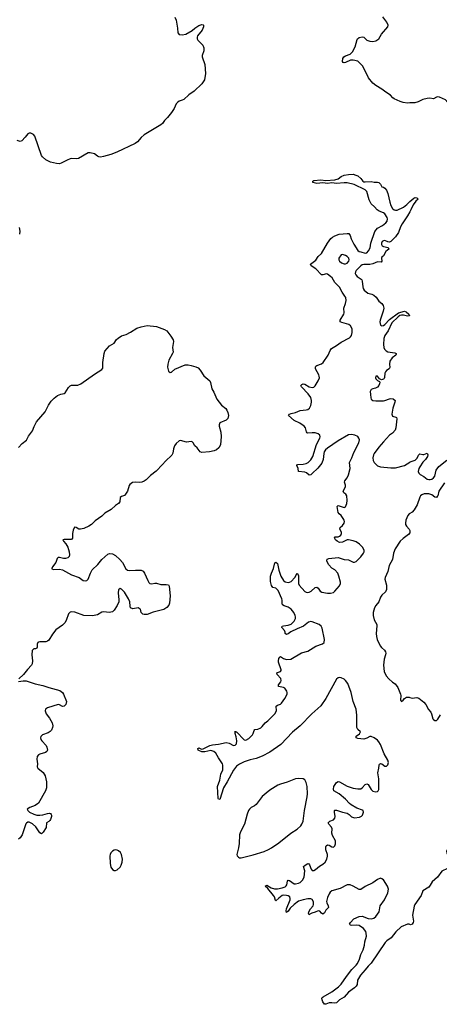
# Model space of a CAD drawing. Header units: inches. Extents: x 1682510 to 1839368, y 640758 to 791543.
# Tile 42 of 186: x 1694844 to 1700389, y 697930 to 710943. Entities that reach past the tile are written whole.
import ezdxf

# ---------------------------------------------------------------- set-up
doc = ezdxf.new("R2010")
doc.units = ezdxf.units.IN
doc.header["$MEASUREMENT"] = 0
for name, color, linetype in [('B6699', 7, 'Continuous'), ('B6790', 7, 'Continuous'), ('B6791', 7, 'Continuous'), ('B7609', 7, 'Continuous'), ('B7700', 7, 'Continuous')]:
    doc.layers.add(name, color=color, linetype=linetype)

msp = doc.modelspace()

# ---------------------------------------------------------------- linework, layer by layer
at = {"layer": 'B6699', "color": 6, "elevation": 600}
msp.add_lwpolyline([(1696110, 699973), (1696090, 699969), (1696070, 699954), (1696050, 699933), (1696040, 699910), (1696036, 699890), (1696039, 699790), (1696050, 699743), (1696070, 699710), (1696090, 699698), (1696110, 699699), (1696130, 699707), (1696170, 699743), (1696186, 699770), (1696198, 699810), (1696202, 699850), (1696190, 699910), (1696177, 699937), (1696150, 699960), (1696130, 699969)], close=True, dxfattribs=at)
at = {"layer": 'B6699', "color": 6}
for points, elevation in [([(1697733, 700000), (1697714, 699910), (1697719, 699890), (1697733, 699873), (1697750, 699867), (1697770, 699867), (1697930, 699904), (1698075, 699950), (1698130, 699975), (1698169, 700000)], 600), ([(1700000, 698985), (1699990, 698989), (1699970, 698988), (1699885, 698955), (1699813, 698887), (1699751, 698810), (1699694, 698770), (1699672, 698748), (1699487, 698473), (1699447, 698433), (1699410, 698384), (1699346, 698314), (1699309, 698251), (1699301, 698190), (1699291, 698170), (1699270, 698147), (1699190, 698089), (1699130, 698024), (1699070, 697990), (1699030, 697950), (1699010, 697943), (1698970, 697949), (1698932, 697948), (1698890, 697931), (1698870, 697930), (1698850, 697963), (1698840, 697990), (1698837, 698010), (1698841, 698019), (1698854, 698030), (1698970, 698094), (1699058, 698162), (1699090, 698194), (1699162, 698298), (1699233, 698390), (1699291, 698449), (1699307, 698470), (1699335, 698525), (1699353, 698590), (1699381, 698650), (1699398, 698710), (1699404, 698756), (1699428, 698830), (1699424, 698870), (1699418, 698890), (1699388, 698930), (1699330, 698970), (1699290, 698976), (1699231, 698971), (1699215, 698975), (1699203, 698990), (1699214, 699010), (1699259, 699061), (1699330, 699089), (1699370, 699094), (1699450, 699064), (1699490, 699059), (1699522, 699070), (1699550, 699092), (1699593, 699150), (1699608, 699232), (1699666, 699310), (1699710, 699404), (1699717, 699450), (1699705, 699490), (1699650, 699574), (1699630, 699590), (1699610, 699595), (1699570, 699581), (1699510, 699536), (1699410, 699487), (1699350, 699448), (1699330, 699448), (1699250, 699493), (1699210, 699510), (1699170, 699508), (1699078, 699462), (1698970, 699431), (1698947, 699410), (1698932, 699390), (1698910, 699342), (1698897, 699290), (1698901, 699270), (1698920, 699230), (1698923, 699210), (1698888, 699172), (1698870, 699137), (1698850, 699120), (1698830, 699135), (1698810, 699162), (1698790, 699165), (1698750, 699147), (1698705, 699135), (1698679, 699121), (1698670, 699111), (1698661, 699130), (1698665, 699150), (1698687, 699190), (1698721, 699230), (1698727, 699250), (1698725, 699285), (1698710, 699313), (1698690, 699322), (1698650, 699322), (1698590, 699311), (1698530, 699294), (1698470, 699250), (1698420, 699200), (1698390, 699160), (1698370, 699145), (1698365, 699165), (1698368, 699190), (1698417, 699310), (1698419, 699330), (1698413, 699350), (1698390, 699364), (1698370, 699369), (1698330, 699372), (1698310, 699367), (1698266, 699334), (1698230, 699296), (1698223, 699303), (1698210, 699350), (1698197, 699370), (1698121, 699461), (1698089, 699491), (1698110, 699503), (1698167, 699467), (1698210, 699455), (1698250, 699454), (1698310, 699467), (1698350, 699482), (1698365, 699495), (1698374, 699510), (1698383, 699557), (1698390, 699570), (1698410, 699567), (1698470, 699523), (1698490, 699521), (1698530, 699530), (1698550, 699541), (1698582, 699570), (1698604, 699610), (1698612, 699692), (1698593, 699750), (1698614, 699770), (1698650, 699789), (1698666, 699786), (1698674, 699774), (1698694, 699714), (1698710, 699697), (1698730, 699699), (1698754, 699710), (1698806, 699754), (1698850, 699781), (1698880, 699810), (1698904, 699850), (1698912, 699888), (1698910, 699910), (1698890, 699970), (1698890, 700000)], 500)]:
    msp.add_lwpolyline(points, dxfattribs=dict(at, elevation=elevation))
at = {"layer": 'B6790', "color": 6}
for points, elevation in [([(1697150, 710000), (1697150, 710000), (1697080, 709950), (1697011, 709889), (1696990, 709877), (1696950, 709864), (1696927, 709850), (1696911, 709829), (1696886, 709770), (1696850, 709714), (1696798, 709650), (1696756, 709610), (1696730, 709570), (1696710, 709554), (1696490, 709420), (1696450, 709387), (1696401, 709330), (1696370, 709308), (1696129, 709191), (1696050, 709161), (1695950, 709133), (1695912, 709128), (1695890, 709130), (1695870, 709137), (1695830, 709170), (1695777, 709183), (1695750, 709184), (1695621, 709110), (1695590, 709103), (1695530, 709107), (1695510, 709102), (1695470, 709087), (1695390, 709045), (1695370, 709039), (1695330, 709040), (1695250, 709060), (1695190, 709089), (1695144, 709130), (1695132, 709150), (1695045, 709405), (1695027, 709427), (1694990, 709443), (1694970, 709444), (1694950, 709432), (1694917, 709390), (1694870, 709341), (1694850, 709333), (1694810, 709348)], 600), ([(1700000, 709842), (1699970, 709841), (1699912, 709848), (1699870, 709860), (1699790, 709897), (1699773, 709910), (1699745, 709945), (1699695, 709975), (1699663, 710000)], 600), ([(1698890, 700000), (1698890, 700010), (1698894, 700026), (1698910, 700039), (1698934, 700034), (1698970, 700011), (1698990, 700008), (1699010, 700026), (1699019, 700050), (1699017, 700090), (1698979, 700159), (1698968, 700190), (1698974, 700250), (1698965, 700270), (1698929, 700310), (1698922, 700330), (1698940, 700350), (1698991, 700369), (1699009, 700390), (1699013, 700410), (1699002, 700470), (1699003, 700490), (1699010, 700495), (1699030, 700496), (1699110, 700468), (1699170, 700457), (1699199, 700439), (1699230, 700408), (1699270, 700395), (1699335, 700405), (1699362, 700418), (1699375, 700430), (1699388, 700470), (1699382, 700490), (1699375, 700495), (1699300, 700520), (1699225, 700565), (1699203, 700583), (1699150, 700641), (1699066, 700710), (1698993, 700750), (1698989, 700771), (1698996, 700810), (1699030, 700863), (1699050, 700876), (1699070, 700869), (1699170, 700814), (1699250, 700787), (1699310, 700776), (1699350, 700779), (1699370, 700792), (1699410, 700836), (1699430, 700843), (1699450, 700833), (1699487, 700767), (1699510, 700748), (1699550, 700740), (1699570, 700743), (1699582, 700750), (1699590, 700770), (1699588, 700828), (1699591, 700910), (1699575, 700990), (1699591, 701050), (1699593, 701090), (1699598, 701102), (1699610, 701113), (1699630, 701107), (1699670, 701078), (1699690, 701077), (1699710, 701095), (1699716, 701124), (1699710, 701157), (1699659, 701239), (1699610, 701365), (1699590, 701398), (1699570, 701420), (1699530, 701452), (1699490, 701471), (1699470, 701469), (1699430, 701446), (1699390, 701435), (1699310, 701441), (1699289, 701450), (1699290, 701472), (1699335, 701505), (1699348, 701530), (1699310, 701562), (1699299, 701590), (1699297, 701750), (1699289, 701831), (1699251, 701930), (1699225, 702050), (1699179, 702170), (1699150, 702209), (1699130, 702225), (1699090, 702246), (1699070, 702250), (1699050, 702246), (1699032, 702228), (1698889, 701970), (1698825, 701875), (1698704, 701770), (1698551, 701610), (1698450, 701528), (1698295, 701365), (1698150, 701261), (1698050, 701210), (1697970, 701178), (1697890, 701161), (1697810, 701136), (1697750, 701104), (1697710, 701075), (1697670, 701023), (1697587, 700870), (1697536, 700790), (1697490, 700636), (1697470, 700642), (1697468, 700650), (1697459, 700810), (1697487, 700893), (1697501, 700970), (1697530, 701030), (1697530, 701090), (1697525, 701110), (1697470, 701186), (1697436, 701250), (1697411, 701271), (1697370, 701283), (1697290, 701265), (1697250, 701268), (1697210, 701284), (1697204, 701290), (1697198, 701310), (1697210, 701318), (1697244, 701304), (1697270, 701307), (1697358, 701350), (1697390, 701361), (1697470, 701369), (1697570, 701388), (1697610, 701383), (1697670, 701352), (1697690, 701353), (1697707, 701373), (1697713, 701410), (1697704, 701464), (1697689, 701510), (1697690, 701538), (1697693, 701533), (1697710, 701530), (1697810, 701424), (1697830, 701419), (1697870, 701442), (1697919, 701490), (1697929, 701510), (1697940, 701550), (1697950, 701563), (1697990, 701565), (1698030, 701584), (1698050, 701602), (1698086, 701650), (1698123, 701677), (1698215, 701770), (1698238, 701810), (1698233, 701870), (1698250, 701885), (1698290, 701898), (1698303, 701910), (1698348, 701970), (1698377, 702030), (1698379, 702050), (1698374, 702070), (1698349, 702109), (1698330, 702118), (1698263, 702130), (1698262, 702150), (1698294, 702190), (1698301, 702210), (1698294, 702234), (1698247, 702290), (1698240, 702310), (1698250, 702317), (1698292, 702328), (1698300, 702340), (1698301, 702350), (1698262, 702450), (1698262, 702470), (1698270, 702499), (1698282, 702518), (1698290, 702525), (1698330, 702498), (1698370, 702486), (1698427, 702493), (1698566, 702574), (1698650, 702598), (1698759, 702661), (1698846, 702694), (1698869, 702711), (1698871, 702749), (1698839, 702899), (1698828, 702928), (1698800, 702950), (1698710, 702986), (1698690, 702989), (1698658, 702982), (1698594, 702926), (1698510, 702894), (1698427, 702853), (1698390, 702826), (1698370, 702819), (1698352, 702830), (1698352, 702848), (1698345, 702870), (1698308, 702910), (1698313, 702927), (1698330, 702934), (1698390, 702939), (1698430, 702954), (1698470, 702995), (1698487, 703030), (1698490, 703050), (1698486, 703070), (1698466, 703110), (1698432, 703150), (1698390, 703178), (1698338, 703198), (1698318, 703210), (1698311, 703230), (1698311, 703269), (1698306, 703290), (1698258, 703398), (1698230, 703429), (1698190, 703439), (1698170, 703463), (1698158, 703518), (1698159, 703590), (1698170, 703628), (1698199, 703690), (1698217, 703763), (1698222, 703770), (1698230, 703773), (1698250, 703757), (1698266, 703666), (1698295, 703590), (1698329, 703530), (1698350, 703513), (1698390, 703505), (1698410, 703508), (1698430, 703517), (1698478, 703570), (1698510, 703627), (1698530, 703596), (1698527, 703510), (1698529, 703490), (1698536, 703470), (1698610, 703387), (1698630, 703375), (1698650, 703372), (1698670, 703375), (1698695, 703390), (1698750, 703438), (1698770, 703443), (1698790, 703429), (1698816, 703390), (1698835, 703375), (1698910, 703362), (1698950, 703362), (1698989, 703371), (1699010, 703388), (1699070, 703459), (1699082, 703490), (1699081, 703510), (1699062, 703590), (1699048, 703628), (1699010, 703671), (1698970, 703695), (1698930, 703738), (1698909, 703771), (1698903, 703790), (1698907, 703813), (1698930, 703820), (1699050, 703833), (1699130, 703810), (1699190, 703805), (1699250, 703774), (1699270, 703774), (1699290, 703784), (1699350, 703843), (1699385, 703890), (1699394, 703910), (1699396, 703930), (1699375, 703970), (1699333, 704010), (1699290, 704040), (1699250, 704056), (1699190, 704070), (1699170, 704067), (1699110, 704039), (1699070, 704035), (1699037, 704050), (1699019, 704070), (1699005, 704095), (1699011, 704109), (1699050, 704110), (1699070, 704117), (1699086, 704130), (1699095, 704150), (1699096, 704170), (1699075, 704210), (1699079, 704230), (1699110, 704260), (1699131, 704290), (1699134, 704310), (1699131, 704329), (1699119, 704350), (1699090, 704390), (1699065, 704410), (1699050, 704430), (1699037, 704510), (1699050, 704524), (1699130, 704496), (1699150, 704506), (1699168, 704550), (1699173, 704590), (1699168, 704650), (1699154, 704674), (1699129, 704690), (1699119, 704710), (1699151, 704770), (1699150, 704790), (1699137, 704830), (1699139, 704850), (1699172, 704888), (1699190, 704928), (1699211, 705010), (1699204, 705090), (1699232, 705150), (1699257, 705223), (1699324, 705350), (1699332, 705390), (1699326, 705410), (1699310, 705433), (1699272, 705453), (1699230, 705461), (1699190, 705457), (1699050, 705378), (1698910, 705282), (1698884, 705256), (1698868, 705230), (1698862, 705210), (1698856, 705130), (1698838, 705082), (1698784, 705016), (1698710, 704944), (1698690, 704926), (1698670, 704924), (1698633, 704953), (1698610, 704964), (1698530, 704970), (1698524, 705010), (1698507, 705053), (1698514, 705066), (1698590, 705069), (1698630, 705077), (1698657, 705090), (1698690, 705125), (1698716, 705170), (1698764, 705330), (1698810, 705410), (1698815, 705430), (1698812, 705450), (1698790, 705469), (1698750, 705481), (1698710, 705484), (1698650, 705480), (1698644, 705484), (1698634, 705494), (1698620, 705550), (1698603, 705570), (1698547, 705610), (1698470, 705646), (1698396, 705710), (1698408, 705730), (1698430, 705740), (1698490, 705750), (1698550, 705776), (1698630, 705785), (1698650, 705792), (1698672, 705808), (1698690, 705843), (1698699, 705890), (1698699, 705910), (1698689, 705950), (1698657, 705997), (1698566, 706090), (1698560, 706110), (1698570, 706123), (1698590, 706132), (1698610, 706127), (1698670, 706089), (1698710, 706081), (1698730, 706087), (1698750, 706104), (1698790, 706168), (1698804, 706210), (1698803, 706230), (1698796, 706250), (1698751, 706330), (1698751, 706350), (1698758, 706362), (1698770, 706374), (1698830, 706395), (1698852, 706410), (1698921, 706510), (1698948, 706572), (1698965, 706595), (1699030, 706636), (1699090, 706682), (1699202, 706738), (1699216, 706750), (1699228, 706770), (1699239, 706810), (1699238, 706858), (1699217, 706897), (1699194, 706914), (1699099, 706939), (1699079, 706950), (1699078, 706970), (1699125, 707050), (1699131, 707070), (1699127, 707130), (1699150, 707192), (1699156, 707230), (1699153, 707270), (1699142, 707290), (1699103, 707343), (1699070, 707406), (1699008, 707468), (1698971, 707530), (1698950, 707550), (1698910, 707581), (1698896, 707584), (1698850, 707572), (1698830, 707572), (1698755, 707650), (1698694, 707690), (1698688, 707710), (1698757, 707763), (1698790, 707814), (1698830, 707854), (1698910, 707991), (1698955, 708050), (1698978, 708070), (1699010, 708088), (1699066, 708106), (1699170, 708119), (1699194, 708115), (1699210, 708092), (1699225, 708045), (1699258, 707978), (1699313, 707893), (1699330, 707880), (1699350, 707873), (1699410, 707858), (1699430, 707862), (1699454, 707886), (1699473, 707927), (1699483, 707990), (1699537, 708143), (1699573, 708187), (1699636, 708224), (1699681, 708259), (1699698, 708282), (1699705, 708310), (1699699, 708330), (1699670, 708377), (1699650, 708392), (1699594, 708414), (1699569, 708429), (1699534, 708470), (1699488, 708508), (1699460, 708560), (1699429, 708670), (1699410, 708696), (1699265, 708765), (1699170, 708787), (1699130, 708788), (1699030, 708776), (1698970, 708787), (1698910, 708779), (1698850, 708787), (1698770, 708778), (1698717, 708790), (1698717, 708810), (1698730, 708817), (1698825, 708825), (1698890, 708818), (1699010, 708826), (1699050, 708839), (1699090, 708870), (1699132, 708890), (1699190, 708898), (1699250, 708900), (1699286, 708890), (1699310, 708877), (1699350, 708846), (1699378, 708810), (1699390, 708802), (1699410, 708798), (1699490, 708803), (1699530, 708794), (1699574, 708794), (1699589, 708789), (1699611, 708770), (1699630, 708732), (1699650, 708731), (1699670, 708718), (1699690, 708691), (1699710, 708645), (1699733, 708530), (1699747, 708487), (1699770, 708449), (1699790, 708431), (1699810, 708424), (1699830, 708426), (1699915, 708465), (1699960, 708500), (1700000, 708538)], 500), ([(1700000, 708404), (1699970, 708349), (1699897, 708243), (1699876, 708204), (1699851, 708130), (1699810, 708071), (1699750, 708010), (1699730, 708003), (1699710, 708006), (1699670, 708023), (1699650, 708021), (1699634, 708010), (1699625, 707990), (1699626, 707970), (1699635, 707955), (1699650, 707944), (1699712, 707930), (1699723, 707910), (1699703, 707897), (1699683, 707877), (1699650, 707824), (1699630, 707802), (1699623, 707790), (1699627, 707750), (1699620, 707740), (1699570, 707741), (1699510, 707716), (1699470, 707706), (1699390, 707709), (1699370, 707703), (1699350, 707690), (1699290, 707630), (1699279, 707610), (1699277, 707590), (1699284, 707570), (1699301, 707550), (1699354, 707514), (1699363, 707503), (1699369, 707489), (1699376, 707410), (1699382, 707390), (1699396, 707370), (1699442, 707330), (1699496, 707316), (1699523, 707303), (1699554, 707274), (1699590, 707222), (1699630, 707190), (1699647, 707167), (1699654, 707130), (1699648, 707090), (1699606, 706970), (1699603, 706950), (1699610, 706907), (1699630, 706897), (1699650, 706901), (1699670, 706914), (1699730, 706981), (1699851, 707070), (1699930, 707089), (1699950, 707081), (1699987, 707050), (1699993, 707030), (1699970, 707024), (1699917, 707037), (1699890, 707038), (1699868, 707032), (1699843, 707017), (1699762, 706938), (1699714, 706830), (1699670, 706770), (1699656, 706730), (1699652, 706650), (1699656, 706610), (1699665, 706590), (1699687, 706567), (1699710, 706555), (1699802, 706542), (1699820, 706530), (1699818, 706522), (1699814, 706510), (1699766, 706474), (1699735, 706430), (1699729, 706390), (1699733, 706347), (1699724, 706330), (1699693, 706307), (1699679, 706290), (1699670, 706270), (1699666, 706214), (1699659, 706201), (1699650, 706192), (1699625, 706185), (1699597, 706197), (1699570, 706232), (1699549, 706230), (1699545, 706210), (1699550, 706196), (1699570, 706175), (1699599, 706159), (1699604, 706150), (1699599, 706130), (1699591, 706110), (1699573, 706087), (1699547, 706073), (1699510, 706065), (1699490, 706055), (1699477, 706030), (1699478, 705990), (1699485, 705945), (1699490, 705929), (1699510, 705912), (1699550, 705905), (1699650, 705905), (1699670, 705909), (1699730, 705934), (1699750, 705936), (1699777, 705930), (1699804, 705910), (1699803, 705890), (1699773, 705810), (1699761, 705730), (1699770, 705702), (1699812, 705690), (1699823, 705683), (1699829, 705669), (1699816, 705550), (1699804, 705516), (1699770, 705480), (1699729, 705450), (1699650, 705363), (1699590, 705294), (1699530, 705210), (1699519, 705190), (1699512, 705150), (1699515, 705115), (1699526, 705090), (1699570, 705047), (1699610, 705032), (1699750, 705018), (1699810, 705022), (1699930, 705052), (1700000, 705097)], 500), ([(1694837, 708197), (1694845, 708150), (1694843, 708110)], 600), ([(1694830, 705290), (1694877, 705343), (1694935, 705385), (1694961, 705439), (1695012, 705508), (1695034, 705566), (1695066, 705630), (1695180, 705760), (1695225, 705850), (1695260, 705900), (1695299, 705941), (1695345, 705975), (1695388, 705992), (1695430, 706001), (1695444, 706010), (1695490, 706083), (1695510, 706103), (1695530, 706113), (1695610, 706112), (1695650, 706129), (1695830, 706259), (1695930, 706319), (1695941, 706339), (1695942, 706410), (1695960, 706530), (1695970, 706562), (1696030, 706631), (1696092, 706668), (1696125, 706715), (1696145, 706735), (1696190, 706766), (1696250, 706782), (1696310, 706812), (1696390, 706864), (1696450, 706884), (1696530, 706900), (1696650, 706887), (1696759, 706850), (1696789, 706830), (1696842, 706762), (1696871, 706711), (1696875, 706690), (1696862, 706610), (1696871, 706550), (1696864, 706530), (1696816, 706444), (1696800, 706390), (1696798, 706350), (1696810, 706297), (1696830, 706279), (1696850, 706284), (1696895, 706325), (1697030, 706380), (1697070, 706381), (1697110, 706374), (1697170, 706356), (1697201, 706341), (1697230, 706309), (1697277, 706237), (1697356, 706170), (1697366, 706146), (1697383, 706063), (1697410, 706018), (1697447, 705927), (1697510, 705850), (1697566, 705806), (1697581, 705781), (1697593, 705750), (1697601, 705710), (1697592, 705670), (1697570, 705648), (1697490, 705613), (1697479, 705590), (1697480, 705570), (1697500, 705490), (1697508, 705432), (1697498, 705322), (1697477, 705283), (1697443, 705257), (1697414, 705246), (1697350, 705232), (1697250, 705221), (1697228, 705230), (1697190, 705286), (1697159, 705310), (1697137, 705350), (1697123, 705363), (1697110, 705366), (1697050, 705360), (1696970, 705382), (1696950, 705377), (1696910, 705342), (1696889, 705311), (1696874, 705270), (1696867, 705213), (1696852, 705188), (1696770, 705110), (1696730, 705062), (1696645, 704975), (1696570, 704918), (1696517, 704863), (1696490, 704844), (1696457, 704830), (1696430, 704825), (1696370, 704829), (1696335, 704825), (1696299, 704801), (1696290, 704788), (1696267, 704710), (1696244, 704670), (1696227, 704653), (1696190, 704643), (1696171, 704629), (1696165, 704570), (1696151, 704549), (1696110, 704522), (1696053, 704470), (1695970, 704419), (1695930, 704383), (1695842, 704318), (1695793, 704270), (1695758, 704250), (1695690, 704220), (1695649, 704209), (1695626, 704210), (1695590, 704230), (1695570, 704236), (1695550, 704196), (1695543, 704150), (1695542, 704090), (1695530, 704072), (1695430, 704073), (1695415, 704070), (1695421, 704050), (1695455, 704015), (1695479, 703970), (1695499, 703910), (1695502, 703870), (1695497, 703850), (1695479, 703830), (1695450, 703821), (1695423, 703823), (1695370, 703837), (1695350, 703835), (1695339, 703821), (1695320, 703770), (1695277, 703710), (1695268, 703690), (1695270, 703685), (1695290, 703678), (1695370, 703680), (1695410, 703671), (1695530, 703607), (1695629, 703569), (1695682, 703530), (1695714, 703526), (1695730, 703531), (1695747, 703550), (1695780, 703630), (1695802, 703670), (1695877, 703743), (1695930, 703810), (1696010, 703880), (1696030, 703887), (1696070, 703882), (1696110, 703860), (1696167, 703810), (1696200, 703770), (1696247, 703687), (1696268, 703668), (1696290, 703661), (1696372, 703668), (1696430, 703668), (1696450, 703666), (1696475, 703655), (1696494, 703630), (1696536, 703530), (1696550, 703503), (1696563, 703490), (1696590, 703487), (1696630, 703495), (1696650, 703494), (1696710, 703478), (1696778, 703478), (1696812, 703472), (1696817, 703457), (1696830, 703330), (1696823, 703230), (1696814, 703206), (1696790, 703172), (1696750, 703149), (1696608, 703112), (1696530, 703083), (1696490, 703081), (1696470, 703086), (1696449, 703109), (1696438, 703150), (1696423, 703163), (1696410, 703168), (1696338, 703158), (1696310, 703170), (1696302, 703190), (1696298, 703250), (1696283, 703290), (1696230, 703376), (1696190, 703416), (1696170, 703424), (1696151, 703409), (1696143, 703370), (1696155, 703275), (1696153, 703250), (1696130, 703200), (1696090, 703141), (1696070, 703119), (1696050, 703112), (1696030, 703110), (1695950, 703116), (1695930, 703113), (1695870, 703075), (1695806, 703066), (1695690, 703070), (1695572, 703112), (1695530, 703115), (1695509, 703111), (1695489, 703091), (1695457, 703003), (1695440, 702970), (1695410, 702939), (1695321, 702879), (1695277, 702823), (1695230, 702742), (1695212, 702728), (1695190, 702721), (1695110, 702722), (1695090, 702716), (1695082, 702710), (1695075, 702690), (1695075, 702650), (1695070, 702636), (1695052, 702628), (1695030, 702626), (1695010, 702607), (1695003, 702550), (1695012, 702470), (1695010, 702430), (1694999, 702410), (1694945, 702355), (1694893, 702287), (1694834, 702230)], 600), ([(1700000, 704416), (1699990, 704410), (1699973, 704390), (1699946, 704330), (1699940, 704290), (1699944, 704270), (1699954, 704250), (1699990, 704209), (1699998, 704190), (1699999, 704161), (1699983, 704137), (1699910, 704088), (1699870, 704051), (1699805, 703950), (1699784, 703890), (1699768, 703810), (1699728, 703730), (1699708, 703652), (1699673, 703570), (1699671, 703550), (1699693, 703470), (1699690, 703410), (1699677, 703383), (1699630, 703336), (1699610, 703310), (1699588, 703250), (1699550, 703201), (1699533, 703170), (1699515, 703110), (1699515, 703070), (1699527, 703010), (1699561, 702950), (1699564, 702930), (1699556, 702830), (1699559, 702790), (1699569, 702750), (1699608, 702668), (1699625, 702645), (1699665, 702610), (1699676, 702590), (1699680, 702570), (1699678, 702550), (1699659, 702490), (1699651, 702410), (1699660, 702330), (1699685, 702270), (1699720, 702230), (1699768, 702188), (1699805, 702165), (1699839, 702119), (1699877, 702030), (1699880, 702010), (1699878, 701950), (1699889, 701930), (1699910, 701948), (1699927, 701973), (1699953, 701987), (1699990, 701988), (1700000, 701985)], 500), ([(1694830, 702195), (1694890, 702207), (1694930, 702204), (1695050, 702165), (1695150, 702144), (1695230, 702115), (1695375, 702075), (1695410, 702051), (1695424, 702030), (1695460, 701930), (1695452, 701890), (1695430, 701869), (1695410, 701867), (1695370, 701889), (1695350, 701892), (1695212, 701848), (1695185, 701830), (1695181, 701810), (1695193, 701770), (1695237, 701710), (1695271, 701650), (1695281, 701610), (1695278, 701590), (1695265, 701555), (1695246, 701534), (1695221, 701519), (1695147, 701493), (1695123, 701470), (1695120, 701450), (1695124, 701430), (1695135, 701410), (1695192, 701350), (1695203, 701330), (1695211, 701290), (1695202, 701270), (1695183, 701257), (1695110, 701236), (1695090, 701225), (1695075, 701205), (1695070, 701170), (1695078, 701110), (1695075, 701070), (1695083, 701050), (1695155, 700995), (1695182, 700950), (1695198, 700870), (1695198, 700790), (1695185, 700750), (1695091, 700589), (1695050, 700558), (1694979, 700530), (1694944, 700510), (1694950, 700490), (1694973, 700470), (1695030, 700442), (1695070, 700431), (1695110, 700428), (1695150, 700434), (1695210, 700452), (1695236, 700456), (1695251, 700451), (1695259, 700439), (1695264, 700430), (1695262, 700410), (1695250, 700374), (1695240, 700360), (1695230, 700348), (1695199, 700330), (1695192, 700268), (1695155, 700205), (1695130, 700185), (1695110, 700194), (1695057, 700277), (1695015, 700315), (1694970, 700339), (1694950, 700338), (1694934, 700326), (1694926, 700314), (1694877, 700170), (1694851, 700130), (1694830, 700112)], 600), ([(1698169, 700000), (1698270, 700066), (1698428, 700192), (1698510, 700246), (1698557, 700290), (1698573, 700310), (1698589, 700350), (1698606, 700490), (1698644, 700670), (1698647, 700710), (1698641, 700810), (1698630, 700861), (1698610, 700898), (1698588, 700908), (1698530, 700912), (1698490, 700909), (1698376, 700864), (1698290, 700840), (1698255, 700825), (1698150, 700759), (1698100, 700720), (1698050, 700676), (1697968, 700570), (1697947, 700553), (1697904, 700530), (1697882, 700510), (1697869, 700491), (1697850, 700444), (1697813, 700310), (1697762, 700210), (1697749, 700170), (1697744, 700056), (1697733, 700000)], 600)]:
    msp.add_lwpolyline(points, dxfattribs=dict(at, elevation=elevation))
at = {"layer": 'B6790', "color": 6, "elevation": 500}
msp.add_lwpolyline([(1699110, 707841), (1699090, 707836), (1699062, 707790), (1699059, 707770), (1699069, 707750), (1699095, 707730), (1699130, 707714), (1699150, 707716), (1699170, 707725), (1699195, 707750), (1699199, 707770), (1699191, 707791), (1699172, 707812), (1699150, 707828)], close=True, dxfattribs=at)
at = {"layer": 'B6791', "color": 6, "elevation": 600}
for points in [[(1696894, 710974), (1696910, 710937), (1696931, 710830), (1696932, 710770), (1696950, 710746), (1696990, 710742), (1697041, 710750), (1697122, 710798), (1697156, 710830), (1697210, 710865), (1697250, 710881), (1697270, 710875), (1697273, 710870), (1697272, 710850), (1697255, 710805), (1697192, 710730), (1697187, 710710), (1697187, 710690), (1697199, 710670), (1697264, 710604), (1697278, 710570), (1697275, 710530), (1697256, 710470), (1697255, 710450), (1697289, 710349), (1697300, 710230), (1697285, 710150), (1697250, 710096), (1697150, 710000)], [(1699663, 710000), (1699630, 710025), (1699550, 710071), (1699510, 710104), (1699454, 710174), (1699377, 710330), (1699314, 710394), (1699250, 710407), (1699213, 710407), (1699150, 710376), (1699130, 710371), (1699117, 710377), (1699111, 710390), (1699114, 710430), (1699129, 710450), (1699150, 710463), (1699210, 710487), (1699242, 710518), (1699278, 710582), (1699302, 710679), (1699308, 710690), (1699330, 710708), (1699370, 710718), (1699390, 710713), (1699430, 710672), (1699470, 710657), (1699510, 710655), (1699550, 710664), (1699590, 710690), (1699624, 710750), (1699708, 710850), (1699713, 710870), (1699697, 710910), (1699642, 710982)]]:
    msp.add_lwpolyline(points, dxfattribs=at)
at = {"layer": 'B7609', "color": 6, "elevation": 500}
msp.add_lwpolyline([(1700519, 700000), (1700491, 699970), (1700483, 699950), (1700487, 699933), (1700506, 699886), (1700524, 699810), (1700525, 699775), (1700518, 699750), (1700495, 699725), (1700423, 699690), (1700365, 699610), (1700296, 699550), (1700270, 699504), (1700250, 699480), (1700169, 699430), (1700148, 699370), (1700066, 699250), (1700055, 699225), (1700035, 699110), (1700047, 699030), (1700043, 699010), (1700030, 698987), (1700010, 698981), (1700000, 698985)], dxfattribs=at)
at = {"layer": 'B7700', "color": 6}
for points, elevation in [([(1700598, 710000), (1700599, 709890), (1700590, 709869), (1700550, 709842), (1700530, 709835), (1700510, 709838), (1700488, 709868), (1700470, 709883), (1700390, 709920), (1700370, 709923), (1700350, 709917), (1700310, 709895), (1700264, 709904), (1700230, 709903), (1700170, 709886), (1700110, 709857), (1700065, 709845), (1700000, 709842)], 600), ([(1700000, 708538), (1700050, 708586), (1700070, 708592), (1700090, 708588), (1700108, 708570), (1700077, 708543), (1700042, 708498), (1700014, 708430), (1700000, 708404)], 500), ([(1700000, 705097), (1700002, 705098), (1700070, 705122), (1700094, 705146), (1700114, 705186), (1700130, 705203), (1700170, 705194), (1700185, 705195), (1700230, 705212), (1700237, 705190), (1700232, 705170), (1700205, 705130), (1700170, 705095), (1700130, 705035), (1700118, 705010), (1700111, 704970), (1700116, 704950), (1700137, 704930), (1700184, 704904), (1700230, 704871), (1700250, 704864), (1700270, 704864), (1700290, 704871), (1700310, 704886), (1700329, 704910), (1700347, 704990), (1700383, 705037), (1700490, 705123)], 500), ([(1700457, 704823), (1700384, 704710), (1700370, 704650), (1700361, 704639), (1700350, 704629), (1700330, 704633), (1700290, 704663), (1700250, 704677), (1700190, 704675), (1700156, 704664), (1700140, 704650), (1700130, 704631), (1700095, 704530), (1700057, 704463), (1700030, 704434), (1700000, 704416)], 500), ([(1700000, 701985), (1700030, 701977), (1700090, 701983), (1700118, 701978), (1700184, 701924), (1700211, 701891), (1700248, 701828), (1700277, 701790), (1700287, 701770), (1700303, 701703), (1700312, 701692), (1700330, 701682), (1700350, 701682), (1700360, 701690), (1700370, 701699), (1700403, 701757)], 500)]:
    msp.add_lwpolyline(points, dxfattribs=dict(at, elevation=elevation))

doc.saveas('drawing.dxf')
